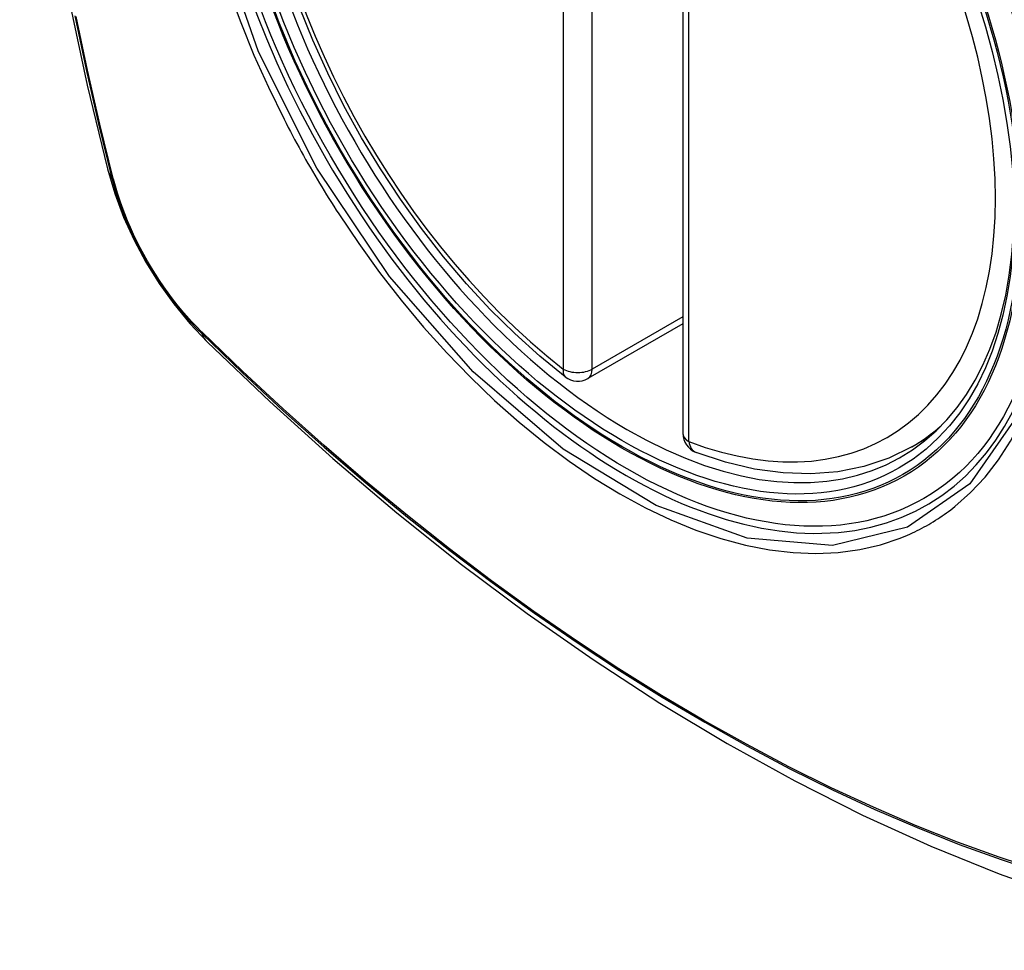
# Model space of a CAD drawing. Header units: inches. Extents: x 10 to 205, y 17 to 100.
# Tile 59 of 71: x 195.125 to 195.692, y 79.28 to 79.817. Entities that reach past the tile are written whole.
import ezdxf

# ---------------------------------------------------------------- set-up
doc = ezdxf.new("R2010")
doc.units = ezdxf.units.IN
doc.header["$MEASUREMENT"] = 0
doc.layers.add('Visible Edges(ANSI)', color=7, linetype='Continuous', lineweight=25)
doc.layers.add('Visible Tangent Edges(ANSI)', color=7, linetype='Continuous', lineweight=25)

msp = doc.modelspace()

# ---------------------------------------------------------------- linework, layer by layer
at = {"layer": 'Visible Edges(ANSI)'}
for p, q in [((195.5069029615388, 80.063247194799), (195.5069029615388, 79.5785739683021)), ((195.5069029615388, 79.64169506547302), (195.452238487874, 79.61013451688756)), ((195.639019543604, 79.57074604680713), (195.6492911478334, 79.57667636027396))]:
    msp.add_line(p, q, dxfattribs=at)
at = {"layer": 'Visible Edges(ANSI)', "flags": 128}
for points in [[(195.1786441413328, 80.43824470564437), (195.1657996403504, 80.4001881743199), (195.1547398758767, 80.36100622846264), (195.1454421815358, 80.32077045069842), (195.1378835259, 80.27955083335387), (195.132041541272, 80.23741094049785), (195.127894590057, 80.1944133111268), (195.1254212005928, 80.15062031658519), (195.124601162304, 80.1060934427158), (195.1254145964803, 80.06089486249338), (195.1278418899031, 80.01508686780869), (195.1318632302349, 79.96873285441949), (195.1374584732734, 79.92189816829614), (195.1446070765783, 79.8746483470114), (195.1532881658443, 79.82705007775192), (195.1634787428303, 79.77917239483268), (195.175155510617, 79.7310845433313)], [(195.4390893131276, 79.61103418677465), (195.4244010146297, 79.6230416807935), (195.4099870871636, 79.63603021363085), (195.3959071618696, 79.64993724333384), (195.3822208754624, 79.66470016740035), (195.3689878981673, 79.68025637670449), (195.3562670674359, 79.69653753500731), (195.3441113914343, 79.71346690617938), (195.3325725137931, 79.73096727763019), (195.3217021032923, 79.74896136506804), (195.3115517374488, 79.76737149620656), (195.3021675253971, 79.78611503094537), (195.2935875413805, 79.80510760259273), (195.2858492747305, 79.82426511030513)], [(195.175155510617, 79.7310845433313), (195.1793945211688, 79.71679210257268), (195.1845357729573, 79.70306981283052), (195.1905221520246, 79.68986523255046), (195.1973247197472, 79.67714559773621), (195.2049389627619, 79.6648945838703), (195.2133812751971, 79.6531079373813), (195.2226945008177, 79.64179433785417), (195.2329526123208, 79.63097702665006)], [(195.2329526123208, 79.63097702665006), (195.268759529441, 79.596820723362), (195.3051275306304, 79.56405658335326), (195.3420082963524, 79.53273940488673), (195.3793535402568, 79.50292362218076), (195.4171159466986, 79.47466065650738), (195.4552490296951, 79.44800106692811), (195.493706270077, 79.4229949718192), (195.5324426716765, 79.39969122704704), (195.5714140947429, 79.37813796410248), (195.6105766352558, 79.35838348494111), (195.6498871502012, 79.34047603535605), (195.6893023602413, 79.32446539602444), (195.7287789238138, 79.31040157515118), (195.7682729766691, 79.29833572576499), (195.8077354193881, 79.28832278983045), (195.8471155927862, 79.28041818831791)], [(195.6390195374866, 79.57074605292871), (195.6256131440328, 79.56415193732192), (195.6113448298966, 79.55933156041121), (195.5963484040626, 79.55631050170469), (195.580752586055, 79.55508612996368), (195.5646733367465, 79.5556346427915), (195.548215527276, 79.55792060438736), (195.5314734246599, 79.56190055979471), (195.5145355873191, 79.56752674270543)]]:
    msp.add_lwpolyline(points, dxfattribs=at)
at = {"layer": 'Visible Edges(ANSI)'}
for centre, start, end in [((195.446332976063, 79.62036316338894), 232.171732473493, 299.9999999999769), ((195.5187139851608, 79.5785739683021), 180, 249.2818522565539)]:
    msp.add_arc(centre, 0.0118110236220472, start, end, dxfattribs=at)
msp.add_ellipse((195.4717359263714, 79.83557698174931), major_axis=(-0.1599409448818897, 0.2770258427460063), ratio=0.5773502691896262, dxfattribs=at)
msp.add_ellipse((195.475215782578, 79.83758607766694), major_axis=(0.1574803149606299, -0.27276390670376), ratio=0.577350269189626, start_param=2.363976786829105, end_param=7.060801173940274, dxfattribs=at)
at = {"layer": 'Visible Tangent Edges(ANSI)'}
for p, q in [((195.4379813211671, 80.10021455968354), (195.4379813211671, 79.61554133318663)), ((195.4546846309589, 79.61554133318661), (195.4546846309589, 80.10021455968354)), ((195.5103623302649, 79.57375213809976), (195.5103623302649, 80.05842536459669)), ((195.1786769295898, 79.72496181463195), (195.1785580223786, 79.72541639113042)), ((195.5069029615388, 79.64568960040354), (195.4546846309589, 79.61554133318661)), ((195.2297451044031, 79.63675776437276), (195.2294108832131, 79.63708802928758))]:
    msp.add_line(p, q, dxfattribs=at)
at = {"layer": 'Visible Tangent Edges(ANSI)', "flags": 128}
for points in [[(195.6958621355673, 79.82938342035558), (195.7135928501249, 79.76088925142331), (195.7201294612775, 79.69573637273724), (195.7152021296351, 79.63708857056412), (195.6989373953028, 79.587452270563), (195.672311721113, 79.54930731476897), (195.636517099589, 79.52442857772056), (195.5931660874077, 79.51387505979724), (195.5440260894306, 79.51807403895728), (195.4914757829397, 79.53682427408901), (195.4379280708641, 79.56932497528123), (195.3859454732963, 79.61399638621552), (195.3378113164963, 79.66892223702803), (195.2959577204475, 79.73128782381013), (195.2623378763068, 79.79837022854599), (195.238204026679, 79.86744196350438)], [(195.2450731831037, 79.83433784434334), (195.2520146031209, 79.81541724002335), (195.2596701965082, 79.79661868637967), (195.2680154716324, 79.77798890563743), (195.2770290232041, 79.75956739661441)], [(195.6637588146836, 79.5362888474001), (195.6728307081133, 79.54429065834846), (195.6812252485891, 79.55326176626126), (195.6889071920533, 79.5631746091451), (195.6958728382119, 79.57405664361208), (195.7020981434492, 79.58585371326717), (195.7075558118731, 79.59850137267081), (195.7122183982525, 79.61193519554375), (195.7160584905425, 79.62609072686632), (195.7190487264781, 79.64090351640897), (195.7211782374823, 79.65636649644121), (195.7224604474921, 79.67249797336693), (195.7228919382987, 79.68921529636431), (195.7224689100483, 79.7064344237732), (195.7211875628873, 79.72407123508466), (195.7190456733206, 79.74204763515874), (195.7160560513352, 79.76032412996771), (195.7122343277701, 79.77884702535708), (195.707595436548, 79.79755807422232), (195.7021542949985, 79.81639902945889), (195.6959258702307, 79.83531163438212)], [(195.1564698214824, 79.81921867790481), (195.1629156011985, 79.78818312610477), (195.1700196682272, 79.75698720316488), (195.1777764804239, 79.72565482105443)], [(195.1785580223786, 79.72541639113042), (195.1707884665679, 79.75667496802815), (195.1636696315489, 79.78780170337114), (195.1572075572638, 79.81877253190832)], [(195.2770290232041, 79.75956739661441), (195.2782260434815, 79.75723416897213), (195.2794337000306, 79.75490507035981), (195.2806519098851, 79.75258026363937), (195.2818806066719, 79.75025986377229), (195.2831197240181, 79.74794396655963), (195.2843692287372, 79.74563274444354), (195.285629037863, 79.74332624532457), (195.286899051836, 79.74102466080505), (195.2881792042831, 79.73872802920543), (195.2894695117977, 79.73643655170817), (195.2907698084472, 79.73415030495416), (195.2920800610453, 79.73186942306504), (195.2934002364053, 79.72959402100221), (195.2947302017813, 79.72732421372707), (195.2960699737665, 79.72506012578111), (195.297419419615, 79.72280189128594), (195.2987785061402, 79.72054960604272), (195.3001471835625, 79.71830341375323), (195.3015253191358, 79.71606341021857), (195.3029129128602, 79.71382974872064), (195.3043098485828, 79.71160247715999), (195.3057160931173, 79.70938180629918), (195.3071315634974, 79.70716782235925), (195.3085562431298, 79.70496064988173)], [(195.1777764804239, 79.72565482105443), (195.1788692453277, 79.72160825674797), (195.1800729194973, 79.71754655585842), (195.1813855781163, 79.71347554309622), (195.1828052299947, 79.70940119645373), (195.1843300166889, 79.70532930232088), (195.1859580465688, 79.70126601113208), (195.1876868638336, 79.69721710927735), (195.1895137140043, 79.69318828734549), (195.1914357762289, 79.68918523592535), (195.1934501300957, 79.6852135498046), (195.1955540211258, 79.68127895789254), (195.1977445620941, 79.6773870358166), (195.2000189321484, 79.67354347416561), (195.2023742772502, 79.66975405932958), (195.2048073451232, 79.66602446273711), (195.2073141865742, 79.66235960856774), (195.2098909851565, 79.6587644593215), (195.2125338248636, 79.65524392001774), (195.2152388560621, 79.65180281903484), (195.2180021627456, 79.64844613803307), (195.2208198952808, 79.64517882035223), (195.2236882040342, 79.64200565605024), (195.2266031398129, 79.63893164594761), (195.229560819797, 79.6359617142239)], [(195.2294108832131, 79.63708802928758), (195.2265159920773, 79.64001872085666), (195.2236646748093, 79.64304711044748), (195.220860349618, 79.6461687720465), (195.2181066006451, 79.64937914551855), (195.2154069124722, 79.65267380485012), (195.212764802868, 79.6560482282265), (195.2101838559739, 79.6594979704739), (195.2076674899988, 79.66301852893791), (195.2052192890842, 79.66660542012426), (195.2028427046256, 79.6702541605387), (195.2005413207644, 79.67396019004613), (195.1983182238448, 79.67771823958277), (195.1961760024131, 79.68152294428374), (195.194117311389, 79.68536909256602), (195.1921448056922, 79.68925158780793), (195.1902610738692, 79.69316510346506), (195.1884687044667, 79.6971045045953), (195.1867703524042, 79.70106461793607), (195.1851686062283, 79.7050401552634), (195.1836656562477, 79.70902579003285), (195.1822632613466, 79.71301606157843), (195.1809631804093, 79.71700570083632), (195.1797671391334, 79.72098938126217), (195.1786769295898, 79.72496181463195)], [(195.3085562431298, 79.70496064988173), (195.3200364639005, 79.68790406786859), (195.3320450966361, 79.67131452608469), (195.3445348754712, 79.65525186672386), (195.3574586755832, 79.63977596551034), (195.3707692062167, 79.62494662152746), (195.3844193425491, 79.61082372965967), (195.3983595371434, 79.59746710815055), (195.412530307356, 79.58492587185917), (195.4268881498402, 79.57323262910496), (195.4413922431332, 79.56241878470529), (195.4560017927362, 79.55251574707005), (195.4706760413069, 79.54355496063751), (195.4853632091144, 79.53557517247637), (195.4999822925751, 79.52862474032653), (195.5144850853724, 79.52271781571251), (195.5288265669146, 79.51786588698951), (195.5429617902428, 79.5140804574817), (195.5568457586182, 79.51137302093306), (195.5704335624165, 79.50975509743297), (195.583680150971, 79.50923813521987), (195.5965305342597, 79.50982703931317), (195.6089251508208, 79.51150592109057), (195.6208348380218, 79.51426291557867), (195.6322315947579, 79.51808659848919)], [(195.229560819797, 79.6359617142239), (195.2528396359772, 79.61355695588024), (195.2763719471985, 79.59174538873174), (195.3001312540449, 79.57055714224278), (195.324091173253, 79.55001840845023), (195.3482242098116, 79.53015536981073), (195.3725020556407, 79.51099211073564), (195.3968961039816, 79.49255196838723), (195.4213773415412, 79.47485598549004), (195.4459167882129, 79.45792303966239), (195.4704782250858, 79.44177530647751), (195.4950368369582, 79.42642531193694), (195.519591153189, 79.41187149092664), (195.5441399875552, 79.3981119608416), (195.5686828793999, 79.38514829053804), (195.5931981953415, 79.37299178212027), (195.6176573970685, 79.36165550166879), (195.6420319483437, 79.3511524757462), (195.6662934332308, 79.34149573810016), (195.690437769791, 79.33268687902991), (195.7144549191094, 79.32472790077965)], [(195.7132917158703, 79.32623152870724), (195.6893699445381, 79.33411543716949), (195.665316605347, 79.3428524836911), (195.6411410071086, 79.35244177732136), (195.6168475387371, 79.36288239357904), (195.5924646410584, 79.37416166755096), (195.5680210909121, 79.38626700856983), (195.5435455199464, 79.39918571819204), (195.5190597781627, 79.4129067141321), (195.4945652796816, 79.4274279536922), (195.4700640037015, 79.4427505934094), (195.4455582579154, 79.45887560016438), (195.4210735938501, 79.47578975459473), (195.3966470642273, 79.493469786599), (195.372308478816, 79.51189576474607), (195.3480874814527, 79.53104551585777), (195.3240133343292, 79.55089467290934), (195.3001147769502, 79.57141786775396), (195.2764195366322, 79.59258817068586), (195.2529593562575, 79.61437288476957), (195.2297451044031, 79.63675776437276)], [(195.6322315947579, 79.51808659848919), (195.6336486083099, 79.518650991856), (195.6350570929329, 79.51923249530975), (195.63645701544, 79.51983108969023), (195.6378482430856, 79.52044666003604), (195.6392307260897, 79.5210792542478), (195.6406044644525, 79.52172883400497), (195.6419693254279, 79.52239534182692), (195.6433252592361, 79.52307874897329), (195.644672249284, 79.52377904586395), (195.646010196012, 79.5244961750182), (195.6473390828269, 79.52523016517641), (195.6486587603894, 79.52598093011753), (195.6499692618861, 79.5267484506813), (195.6512704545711, 79.5275326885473), (195.6525623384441, 79.52833364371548), (195.6538447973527, 79.52915126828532), (195.6551177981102, 79.52998552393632), (195.6563812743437, 79.53083641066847), (195.6576351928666, 79.53170387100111), (195.6588794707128, 79.53258789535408), (195.6601139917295, 79.5334883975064), (195.6613387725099, 79.53440542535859), (195.6625537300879, 79.53533891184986), (195.6637588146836, 79.5362888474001)]]:
    msp.add_lwpolyline(points, dxfattribs=at)
at = {"layer": 'Visible Tangent Edges(ANSI)'}
for centre, major_axis, ratio, start_param, end_param in [((195.4742219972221, 79.8370123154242), (-0.1731810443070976, 0.2999583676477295), 0.577350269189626, 5.055269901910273, 10.65269335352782), ((195.474171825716, 79.83698334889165), (-0.1505905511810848, 0.2608304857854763), 0.5773502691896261, 5.66855048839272, 8.468616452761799), ((195.474171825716, 79.83698334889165), (0.150590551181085, -0.2608304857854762), 0.5773502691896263, 5.668550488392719, 8.468616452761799), ((195.2895297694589, 79.76055580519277), (-0.1143742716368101, -0.0294712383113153), 0.3545133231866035, 0, 0.14166605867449), ((195.1870892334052, 79.7285632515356), (-0.0095331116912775, -0.0024484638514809), 0.3593050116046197, 0.141945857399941, 0.4056528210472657), ((195.2367359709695, 79.64257257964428), (-0.0068869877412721, -0.0070316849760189), 0.3593050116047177, 5.877532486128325, 6.141239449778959), ((195.3156626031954, 79.7152924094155), (-0.0827099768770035, -0.08431540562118), 0.3545133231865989, 6.141519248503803, 6.2831853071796), ((195.446332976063, 79.62036316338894), (-0.0072436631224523, -0.0093289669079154), 0.4708410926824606, 5.569756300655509, 6.283185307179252), ((195.446332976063, 79.62036316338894), (0.0118110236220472, 8e-16), 0.5773502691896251, 3.92699081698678, 5.497787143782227), ((195.446332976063, 79.62036316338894), (0.0059055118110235, -0.0102286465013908), 0.577350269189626, 0, 0.7853981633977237), ((195.4825234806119, 79.84180517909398), (0.1564960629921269, -0.2710591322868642), 0.577350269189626, 0, 0.1119966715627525), ((195.5187139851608, 79.5785739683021), (-0.0118110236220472, -1.1e-15), 0.577350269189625, 0, 0.7853981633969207), ((195.5187139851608, 79.5785739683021), (-0.0041783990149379, -0.0110472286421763), 0.6670647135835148, 5.396522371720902, 6.28318530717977)]:
    msp.add_ellipse(centre, major_axis=major_axis, ratio=ratio, start_param=start_param, end_param=end_param, dxfattribs=at)
for centre, major_axis, ratio in [((195.4748140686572, 79.83735414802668), (0.171107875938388, -0.296367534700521), 0.5773502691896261), ((195.4718398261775, 79.83563696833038), (-0.1626954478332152, 0.2817967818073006), 0.577350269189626), ((195.4717359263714, 79.83557698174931), (0.1620986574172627, -0.2807631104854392), 0.577350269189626)]:
    msp.add_ellipse(centre, major_axis=major_axis, ratio=ratio, dxfattribs=at)

doc.saveas('drawing.dxf')
